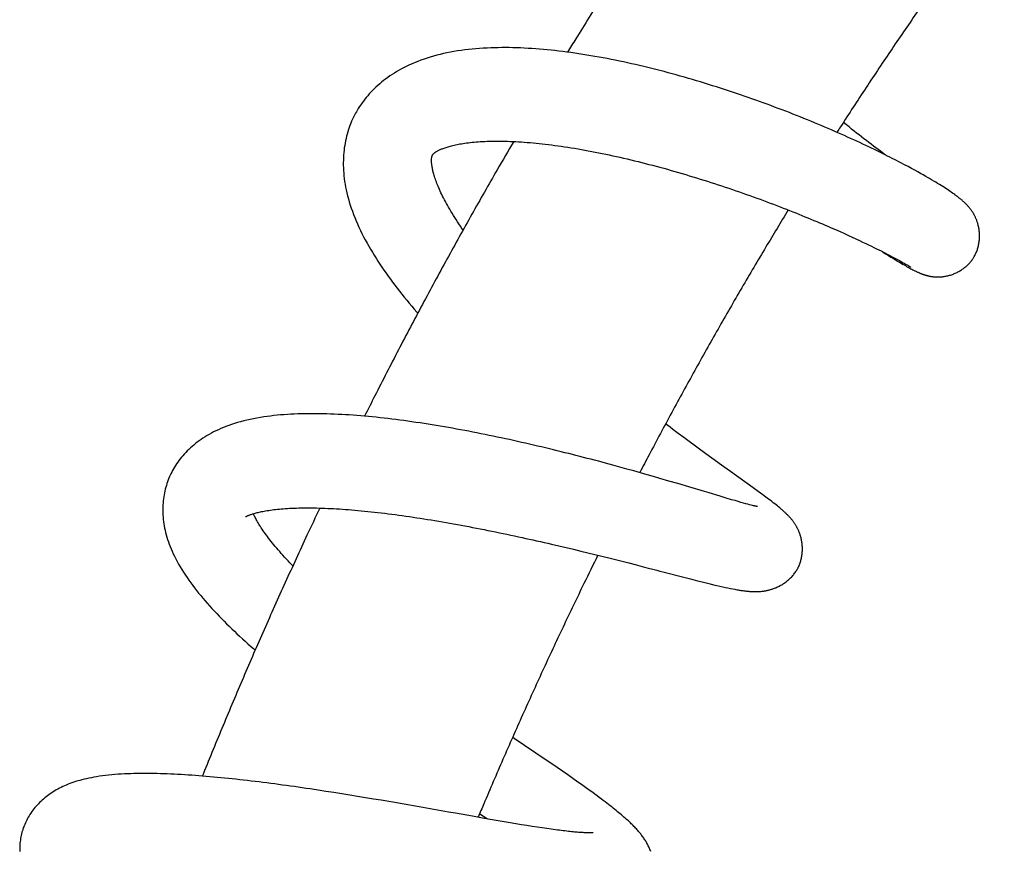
# Model space of a CAD drawing. Header units: millimetres. Extents: x 117 to 1320, y -43 to 1845.
# Tile 20 of 106: x 160 to 222, y 629 to 682. Entities that reach past the tile are written whole.
import ezdxf

# ---------------------------------------------------------------- set-up
doc = ezdxf.new("R2010")
doc.units = ezdxf.units.MM
doc.header["$LTSCALE"] = 65.395
doc.layers.get('0').update_dxf_attribs({"linetype": 'CONTINUOUS'})

msp = doc.modelspace()

# ---------------------------------------------------------------- linework, layer by layer
at = {"color": 7, "linetype": 'Continuous'}
for p, q in [((212.037, 674.92), (211.839, 675.082)), ((215.677, 672.421), (215.437, 672.547)), ((215.902, 672.302), (215.677, 672.421)), ((216.114, 672.188), (215.902, 672.302)), ((216.314, 672.079), (216.114, 672.188)), ((216.503, 671.975), (216.314, 672.079)), ((216.681, 671.876), (216.503, 671.975)), ((216.85, 671.781), (216.681, 671.876)), ((217.01, 671.69), (216.85, 671.781)), ((217.374, 671.478), (217.234, 671.56)), ((217.507, 671.399), (217.374, 671.478)), ((217.634, 671.324), (217.507, 671.399)), ((217.754, 671.251), (217.634, 671.324)), ((217.869, 671.18), (217.754, 671.251)), ((217.978, 671.112), (217.869, 671.18)), ((218.082, 671.047), (217.978, 671.112)), ((218.181, 670.984), (218.082, 671.047)), ((218.276, 670.923), (218.181, 670.984)), ((218.366, 670.864), (218.276, 670.923)), ((218.452, 670.807), (218.366, 670.864)), ((218.535, 670.751), (218.452, 670.807)), ((218.614, 670.697), (218.535, 670.751)), ((218.69, 670.644), (218.614, 670.697)), ((218.762, 670.593), (218.69, 670.644)), ((211.335, 668.351), (211.627, 668.222)), ((211.627, 668.222), (211.899, 668.1)), ((211.899, 668.1), (212.155, 667.984)), ((212.155, 667.984), (212.396, 667.874)), ((212.396, 667.874), (212.624, 667.768)), ((212.624, 667.768), (212.84, 667.668)), ((212.84, 667.668), (213.044, 667.571)), ((213.044, 667.571), (213.238, 667.479)), ((213.238, 667.479), (213.421, 667.391)), ((213.421, 667.391), (213.595, 667.307)), ((213.595, 667.307), (213.759, 667.227)), ((213.759, 667.227), (213.915, 667.15)), ((213.915, 667.15), (214.063, 667.077)), ((214.063, 667.077), (214.202, 667.007)), ((214.202, 667.007), (214.399, 666.908)), ((214.399, 666.908), (214.579, 666.815)), ((214.486, 666.838), (214.661, 666.728)), ((214.579, 666.815), (214.745, 666.729)), ((214.661, 666.728), (214.824, 666.627)), ((214.745, 666.729), (214.897, 666.65)), ((214.824, 666.627), (214.974, 666.534)), ((214.897, 666.65), (215.034, 666.578)), ((214.974, 666.534), (215.113, 666.45)), ((215.034, 666.578), (215.158, 666.511)), ((215.158, 666.511), (215.269, 666.451)), ((215.113, 666.45), (215.24, 666.373)), ((215.24, 666.373), (215.356, 666.304)), ((215.269, 666.451), (215.401, 666.379)), ((215.356, 666.304), (215.462, 666.242)), ((215.401, 666.379), (215.489, 666.331)), ((215.462, 666.242), (215.558, 666.185)), ((215.489, 666.331), (215.592, 666.272)), ((215.558, 666.185), (215.647, 666.134)), ((215.592, 666.272), (215.662, 666.233)), ((215.647, 666.134), (215.73, 666.086)), ((215.662, 666.233), (215.725, 666.197)), ((215.725, 666.197), (215.781, 666.164)), ((215.73, 666.086), (215.808, 666.043)), ((215.781, 666.164), (215.832, 666.135)), ((215.808, 666.043), (215.882, 666.001)), ((215.832, 666.135), (215.877, 666.108)), ((215.877, 666.108), (215.916, 666.084)), ((215.882, 666.001), (215.952, 665.963)), ((215.916, 666.084), (215.951, 666.064)), ((215.951, 666.064), (215.981, 666.045)), ((215.952, 665.963), (216.018, 665.926)), ((215.981, 666.045), (216.006, 666.03)), ((216.006, 666.03), (216.026, 666.017)), ((216.018, 665.926), (216.082, 665.892)), ((216.026, 666.017), (216.037, 666.01)), ((216.037, 666.01), (216.046, 666.004)), ((216.046, 666.004), (216.053, 665.999)), ((216.053, 665.999), (216.058, 665.996)), ((216.058, 665.996), (216.061, 665.995)), ((216.082, 665.892), (216.143, 665.859)), ((216.143, 665.859), (216.202, 665.829)), ((216.202, 665.829), (216.24, 665.809)), ((216.24, 665.809), (216.277, 665.79)), ((216.277, 665.79), (216.314, 665.772)), ((216.314, 665.772), (216.35, 665.753)), ((216.35, 665.753), (216.386, 665.736)), ((216.386, 665.736), (216.422, 665.718)), ((216.422, 665.718), (216.458, 665.701)), ((216.458, 665.701), (216.494, 665.684)), ((216.494, 665.684), (216.531, 665.668)), ((216.531, 665.668), (216.568, 665.651)), ((200.958, 655.941), (200.676, 656.156)), ((201.812, 655.299), (201.473, 655.553)), ((202.146, 655.051), (201.812, 655.299)), ((202.474, 654.809), (202.146, 655.051)), ((202.797, 654.572), (202.474, 654.809)), ((203.113, 654.341), (202.797, 654.572)), ((203.422, 654.116), (203.113, 654.341)), ((203.727, 653.895), (203.422, 654.116)), ((197.362, 653.564), (196.91, 653.686)), ((197.808, 653.442), (197.362, 653.564)), ((204.028, 653.677), (203.727, 653.895)), ((204.324, 653.464), (204.028, 653.677)), ((198.246, 653.321), (197.808, 653.442)), ((198.676, 653.201), (198.246, 653.321)), ((199.097, 653.083), (198.676, 653.201)), ((199.51, 652.965), (199.097, 653.083)), ((199.913, 652.85), (199.51, 652.965)), ((204.748, 653.16), (204.324, 653.464)), ((206.166, 652.144), (204.748, 653.16)), ((200.308, 652.736), (199.913, 652.85)), ((200.884, 652.568), (200.308, 652.736)), ((201.438, 652.405), (200.884, 652.568)), ((202.142, 652.197), (201.438, 652.405)), ((206.49, 651.909), (206.166, 652.144)), ((206.772, 651.703), (206.49, 651.909)), ((206.961, 651.565), (206.772, 651.703)), ((204.475, 651.5), (204.099, 651.612)), ((204.822, 651.398), (204.475, 651.5)), ((205.035, 651.336), (204.822, 651.398)), ((205.229, 651.28), (205.035, 651.336)), ((205.406, 651.23), (205.229, 651.28)), ((205.565, 651.185), (205.406, 651.23)), ((205.708, 651.145), (205.565, 651.185)), ((205.836, 651.111), (205.708, 651.145)), ((205.948, 651.081), (205.836, 651.111)), ((206.045, 651.056), (205.948, 651.081)), ((206.129, 651.035), (206.045, 651.056)), ((206.201, 651.018), (206.129, 651.035)), ((206.261, 651.004), (206.201, 651.018)), ((207.132, 651.437), (206.961, 651.565)), ((207.239, 651.357), (207.132, 651.437)), ((207.339, 651.28), (207.239, 651.357)), ((207.434, 651.207), (207.339, 651.28)), ((207.525, 651.137), (207.434, 651.207)), ((207.611, 651.069), (207.525, 651.137)), ((207.693, 651.004), (207.611, 651.069)), ((207.771, 650.94), (207.693, 651.004)), ((193.511, 648.609), (193.975, 648.501)), ((193.975, 648.501), (194.436, 648.393)), ((194.436, 648.393), (194.893, 648.284)), ((194.893, 648.284), (195.345, 648.175)), ((195.345, 648.175), (195.793, 648.066)), ((195.793, 648.066), (196.235, 647.958)), ((196.235, 647.958), (196.671, 647.85)), ((196.671, 647.85), (197.101, 647.742)), ((197.101, 647.742), (197.526, 647.636)), ((197.526, 647.636), (197.945, 647.529)), ((197.945, 647.529), (198.357, 647.424)), ((198.357, 647.424), (198.763, 647.32)), ((198.763, 647.32), (199.357, 647.167)), ((201.737, 646.55), (202.227, 646.424)), ((202.227, 646.424), (202.68, 646.309)), ((202.68, 646.309), (202.96, 646.239)), ((202.96, 646.239), (203.221, 646.174)), ((203.221, 646.174), (203.462, 646.115)), ((203.462, 646.115), (203.685, 646.062)), ((203.685, 646.062), (203.891, 646.013)), ((203.891, 646.013), (204.083, 645.969)), ((204.083, 645.969), (204.263, 645.928)), ((204.263, 645.928), (204.432, 645.891)), ((204.432, 645.891), (204.592, 645.857)), ((204.592, 645.857), (204.743, 645.826)), ((204.743, 645.826), (204.888, 645.797)), ((204.888, 645.797), (205.026, 645.771)), ((191.17, 636.417), (191.069, 636.486)), ((193.859, 634.58), (193.344, 634.933)), ((194.196, 634.348), (193.859, 634.58)), ((194.528, 634.118), (194.196, 634.348)), ((194.853, 633.891), (194.528, 634.118)), ((179.346, 633.09), (178.849, 633.166)), ((179.843, 633.013), (179.346, 633.09)), ((180.34, 632.934), (179.843, 633.013)), ((180.838, 632.854), (180.34, 632.934)), ((181.336, 632.773), (180.838, 632.854)), ((181.832, 632.691), (181.336, 632.773)), ((182.325, 632.609), (181.832, 632.691)), ((182.816, 632.527), (182.325, 632.609)), ((183.545, 632.403), (182.816, 632.527)), ((184.263, 632.279), (183.545, 632.403)), ((185.204, 632.115), (184.263, 632.279)), ((188.556, 631.524), (187.477, 631.715)), ((189.178, 631.415), (188.556, 631.524)), ((189.001, 631.687), (189.483, 631.362)), ((189.779, 631.31), (189.178, 631.415)), ((190.168, 631.243), (189.779, 631.31)), ((190.547, 631.179), (190.168, 631.243)), ((190.917, 631.116), (190.547, 631.179)), ((191.277, 631.056), (190.917, 631.116)), ((191.627, 630.998), (191.277, 631.056)), ((191.967, 630.943), (191.627, 630.998)), ((192.295, 630.891), (191.967, 630.943)), ((192.612, 630.842), (192.295, 630.891)), ((192.917, 630.796), (192.612, 630.842)), ((193.21, 630.753), (192.917, 630.796)), ((193.489, 630.713), (193.21, 630.753))]:
    msp.add_line(p, q, dxfattribs=at)
for points in [[(215.437, 672.547), (215.311, 672.612), (215.181, 672.679), (215.047, 672.748), (214.907, 672.819), (214.762, 672.893), (214.612, 672.968), (214.456, 673.046), (214.296, 673.125), (214.13, 673.207), (213.96, 673.29), (213.786, 673.374), (213.608, 673.459), (213.427, 673.546), (213.243, 673.633), (213.056, 673.721), (212.868, 673.808), (212.678, 673.896), (212.486, 673.984), (212.293, 674.072), (212.097, 674.161), (211.899, 674.249), (211.698, 674.338), (211.495, 674.428), (211.29, 674.517), (211.083, 674.607), (210.873, 674.698), (210.662, 674.788), (210.448, 674.878), (210.232, 674.969), (210.015, 675.059), (209.795, 675.15), (209.574, 675.24), (209.351, 675.33), (209.127, 675.421), (208.901, 675.511), (208.673, 675.6), (208.445, 675.69), (208.214, 675.779), (207.983, 675.868), (207.75, 675.956), (207.517, 676.044), (207.282, 676.132), (207.047, 676.219), (206.81, 676.305), (206.573, 676.391), (206.334, 676.477), (206.094, 676.562), (205.853, 676.646), (205.611, 676.73), (205.367, 676.814), (205.122, 676.897), (204.875, 676.98), (204.628, 677.062), (204.379, 677.143), (204.13, 677.224), (203.879, 677.304), (203.628, 677.383), (203.376, 677.462), (203.123, 677.54), (202.87, 677.616), (202.616, 677.692), (202.362, 677.768), (202.107, 677.842), (201.852, 677.915), (201.597, 677.987), (201.342, 678.058), (201.086, 678.128), (200.831, 678.196), (200.576, 678.264), (200.321, 678.33), (200.065, 678.395), (199.81, 678.459), (199.555, 678.522), (199.3, 678.584), (199.045, 678.644), (198.789, 678.703), (198.534, 678.761), (198.279, 678.817), (198.024, 678.873), (197.769, 678.926), (197.513, 678.979), (197.258, 679.03), (197.003, 679.08), (196.748, 679.128), (196.493, 679.175), (196.238, 679.221), (195.984, 679.264), (195.731, 679.307), (195.478, 679.347), (195.225, 679.386), (194.974, 679.424), (194.723, 679.459), (194.473, 679.493), (194.224, 679.525), (193.976, 679.555), (193.729, 679.583), (193.484, 679.61), (193.24, 679.634), (192.998, 679.657), (192.758, 679.677), (192.518, 679.696), (192.278, 679.713), (192.038, 679.727), (191.799, 679.74), (191.562, 679.751), (191.325, 679.759), (191.09, 679.766), (190.856, 679.77), (190.623, 679.772), (190.391, 679.772), (190.159, 679.769), (189.926, 679.764), (189.693, 679.757), (189.46, 679.747), (189.226, 679.734), (188.992, 679.719), (188.759, 679.7), (188.526, 679.678), (188.294, 679.654), (188.064, 679.626), (187.837, 679.595), (187.611, 679.562), (187.387, 679.524), (187.166, 679.484), (186.948, 679.441), (186.733, 679.394), (186.52, 679.344), (186.311, 679.291), (186.104, 679.235), (185.901, 679.176), (185.702, 679.113), (185.506, 679.048), (185.315, 678.98), (185.127, 678.909), (184.945, 678.836), (184.766, 678.761), (184.593, 678.683), (184.424, 678.603), (184.26, 678.521), (184.101, 678.438), (183.945, 678.352), (183.794, 678.264), (183.647, 678.175), (183.503, 678.084), (183.364, 677.991), (183.228, 677.896), (183.096, 677.799), (182.967, 677.701), (182.843, 677.602), (182.721, 677.5), (182.603, 677.398), (182.489, 677.293), (182.378, 677.188), (182.271, 677.081), (182.166, 676.973), (182.066, 676.863), (181.968, 676.753), (181.874, 676.641), (181.783, 676.528), (181.696, 676.415), (181.612, 676.3), (181.531, 676.184), (181.453, 676.067), (181.378, 675.949), (181.306, 675.831), (181.256, 675.744)], [(181.256, 675.744), (181.206, 675.653), (181.141, 675.53), (181.079, 675.406), (181.019, 675.28), (180.962, 675.152), (180.908, 675.023), (180.857, 674.892), (180.809, 674.759), (180.763, 674.624), (180.72, 674.488), (180.68, 674.35), (180.643, 674.21), (180.608, 674.068), (180.577, 673.924), (180.549, 673.779), (180.523, 673.632), (180.501, 673.483), (180.482, 673.333), (180.466, 673.181), (180.454, 673.027), (180.445, 672.871), (180.439, 672.713), (180.436, 672.554), (180.437, 672.392), (180.442, 672.228), (180.45, 672.063), (180.462, 671.895), (180.478, 671.724), (180.498, 671.552), (180.521, 671.377), (180.549, 671.2), (180.582, 671.02), (180.618, 670.838), (180.66, 670.653), (180.705, 670.466), (180.756, 670.277), (180.811, 670.086), (180.871, 669.892), (180.935, 669.697), (181.004, 669.501), (181.078, 669.303), (181.156, 669.104), (181.239, 668.905), (181.326, 668.704), (181.417, 668.504), (181.512, 668.303), (181.61, 668.103), (181.712, 667.903), (181.817, 667.705), (181.925, 667.507), (182.035, 667.312), (182.147, 667.119), (182.261, 666.928), (182.377, 666.738), (182.495, 666.55), (182.615, 666.362), (182.738, 666.175), (182.864, 665.988), (182.992, 665.801), (183.123, 665.614), (183.257, 665.426), (183.394, 665.237), (183.534, 665.048), (183.676, 664.859), (183.821, 664.671), (183.968, 664.482), (184.116, 664.294), (184.267, 664.106), (184.42, 663.918), (184.575, 663.731), (184.731, 663.545), (184.889, 663.359), (185.048, 663.173), (185.112, 663.101)], [(214.483, 673.032), (214.301, 673.166), (214.159, 673.271), (214.016, 673.377), (213.872, 673.485), (213.726, 673.595), (213.579, 673.706), (213.431, 673.819), (213.281, 673.935), (213.13, 674.051), (212.978, 674.17), (212.824, 674.291), (212.669, 674.413), (212.513, 674.537), (212.355, 674.663), (212.197, 674.791), (212.037, 674.92)], [(186.042, 673.034), (186.05, 673.047), (186.059, 673.061), (186.067, 673.073), (186.075, 673.084), (186.083, 673.094), (186.091, 673.103), (186.1, 673.113), (186.11, 673.123), (186.121, 673.133), (186.133, 673.144), (186.146, 673.156), (186.161, 673.168), (186.178, 673.181), (186.197, 673.195), (186.219, 673.21), (186.243, 673.225), (186.269, 673.242), (186.297, 673.259), (186.328, 673.276), (186.361, 673.294), (186.397, 673.313), (186.434, 673.331), (186.474, 673.35), (186.516, 673.37), (186.561, 673.389), (186.608, 673.409), (186.658, 673.429), (186.71, 673.449), (186.766, 673.469), (186.825, 673.49), (186.887, 673.511), (186.951, 673.531), (187.019, 673.552), (187.09, 673.572), (187.164, 673.592), (187.241, 673.612), (187.321, 673.632), (187.404, 673.651), (187.49, 673.67), (187.578, 673.689), (187.67, 673.707), (187.764, 673.724), (187.862, 673.741), (187.963, 673.757), (188.068, 673.773), (188.177, 673.788), (188.289, 673.802), (188.405, 673.816), (188.523, 673.829), (188.645, 673.841), (188.771, 673.852), (188.901, 673.862), (189.036, 673.871), (189.176, 673.88), (189.321, 673.887), (189.469, 673.893), (189.621, 673.898), (189.774, 673.901), (189.93, 673.903), (190.088, 673.904), (190.249, 673.904), (190.412, 673.902), (190.577, 673.899), (190.745, 673.895), (190.916, 673.889), (191.088, 673.882), (191.262, 673.874), (191.438, 673.864), (191.617, 673.853), (191.797, 673.84), (191.979, 673.826), (192.163, 673.811), (192.35, 673.794), (192.539, 673.776), (192.729, 673.757), (192.922, 673.736), (193.117, 673.714), (193.315, 673.69), (193.514, 673.665), (193.716, 673.639), (193.92, 673.611), (194.125, 673.582), (194.332, 673.551), (194.541, 673.519), (194.751, 673.486), (194.963, 673.451), (195.176, 673.415), (195.39, 673.378), (195.605, 673.339), (195.821, 673.3), (196.039, 673.259), (196.257, 673.217), (196.476, 673.173), (196.696, 673.129), (196.917, 673.083), (197.139, 673.036), (197.362, 672.988), (197.585, 672.939), (197.809, 672.888), (198.035, 672.837), (198.26, 672.784), (198.487, 672.73), (198.715, 672.675), (198.943, 672.619), (199.172, 672.562), (199.401, 672.503), (199.631, 672.444), (199.861, 672.384), (200.092, 672.323), (200.322, 672.261), (200.553, 672.197), (200.784, 672.133), (201.015, 672.069), (201.246, 672.003), (201.476, 671.937), (201.706, 671.87), (201.935, 671.802), (202.164, 671.734), (202.392, 671.665), (202.62, 671.595), (202.847, 671.525), (203.073, 671.454), (203.299, 671.383), (203.524, 671.311), (203.749, 671.238), (203.973, 671.165), (204.197, 671.091), (204.42, 671.017), (204.643, 670.942), (204.865, 670.867), (205.086, 670.791), (205.307, 670.715), (205.527, 670.638), (205.745, 670.561), (205.963, 670.484), (206.179, 670.406), (206.395, 670.328), (206.609, 670.25), (206.821, 670.172), (207.032, 670.094), (207.241, 670.016), (207.449, 669.937), (207.655, 669.859), (207.859, 669.781), (208.061, 669.703), (208.261, 669.625), (208.46, 669.547), (208.656, 669.47), (208.851, 669.392), (209.044, 669.315), (209.235, 669.238), (209.425, 669.161), (209.613, 669.083), (209.799, 669.007), (209.983, 668.93), (210.165, 668.854), (210.344, 668.778), (210.52, 668.704), (210.692, 668.63), (210.86, 668.558), (211.023, 668.487), (211.182, 668.418), (211.335, 668.351)], [(187.957, 668.324), (187.886, 668.425), (187.79, 668.565), (187.697, 668.703), (187.606, 668.839), (187.518, 668.974), (187.433, 669.108), (187.35, 669.24), (187.269, 669.371), (187.191, 669.5), (187.116, 669.628), (187.043, 669.753), (186.974, 669.876), (186.907, 669.996), (186.844, 670.113), (186.784, 670.227), (186.726, 670.339), (186.671, 670.449), (186.618, 670.558), (186.568, 670.664), (186.52, 670.768), (186.474, 670.87), (186.431, 670.969), (186.39, 671.066), (186.352, 671.16), (186.315, 671.252), (186.281, 671.341), (186.25, 671.428), (186.22, 671.513), (186.193, 671.594), (186.167, 671.673), (186.144, 671.749), (186.123, 671.822), (186.103, 671.893), (186.085, 671.961), (186.069, 672.027), (186.054, 672.09), (186.041, 672.152), (186.029, 672.211), (186.018, 672.268), (186.009, 672.324), (186.001, 672.377), (185.995, 672.428), (185.989, 672.477), (185.985, 672.523), (185.981, 672.568), (185.979, 672.61), (185.978, 672.65), (185.977, 672.687), (185.977, 672.723), (185.978, 672.756), (185.98, 672.787), (185.982, 672.815), (185.985, 672.841), (185.988, 672.865), (185.991, 672.887), (185.995, 672.906), (185.999, 672.924), (186.003, 672.939), (186.007, 672.953), (186.011, 672.967), (186.016, 672.979), (186.022, 672.993), (186.028, 673.006), (186.035, 673.021), (186.042, 673.034)], [(217.234, 671.56), (217.162, 671.603), (217.01, 671.69)], [(220.01, 666.587), (220.03, 666.621), (220.059, 666.669), (220.086, 666.718), (220.112, 666.769), (220.138, 666.82), (220.162, 666.873), (220.185, 666.927), (220.207, 666.981), (220.228, 667.037), (220.248, 667.093), (220.266, 667.15), (220.283, 667.209), (220.299, 667.268), (220.314, 667.327), (220.327, 667.388), (220.34, 667.449), (220.35, 667.511), (220.36, 667.573), (220.367, 667.635), (220.374, 667.698), (220.379, 667.761), (220.382, 667.824), (220.385, 667.887), (220.385, 667.95), (220.385, 668.013), (220.383, 668.075), (220.379, 668.137), (220.374, 668.198), (220.368, 668.258), (220.361, 668.317), (220.353, 668.376), (220.344, 668.433), (220.333, 668.489), (220.322, 668.544), (220.31, 668.598), (220.297, 668.65), (220.284, 668.701), (220.269, 668.75), (220.255, 668.797), (220.24, 668.844), (220.224, 668.889), (220.208, 668.932), (220.192, 668.974), (220.175, 669.015), (220.159, 669.055), (220.142, 669.093), (220.125, 669.13), (220.108, 669.166), (220.091, 669.201), (220.073, 669.234), (220.056, 669.267), (220.038, 669.3), (220.019, 669.333), (219.999, 669.367), (219.978, 669.401), (219.957, 669.436), (219.934, 669.47), (219.911, 669.505), (219.886, 669.54), (219.862, 669.575), (219.837, 669.609), (219.812, 669.642), (219.786, 669.675), (219.761, 669.706), (219.736, 669.737), (219.71, 669.768), (219.684, 669.798), (219.658, 669.827), (219.632, 669.856), (219.606, 669.884), (219.58, 669.912), (219.553, 669.939), (219.527, 669.966), (219.5, 669.992), (219.474, 670.018), (219.447, 670.043), (219.421, 670.068), (219.394, 670.093), (219.368, 670.117), (219.341, 670.141), (219.314, 670.164), (219.286, 670.188), (219.259, 670.212), (219.231, 670.235), (219.203, 670.258), (219.175, 670.282), (219.146, 670.305), (219.116, 670.328), (219.087, 670.352), (219.057, 670.375), (219.026, 670.399), (218.995, 670.423), (218.964, 670.446), (218.932, 670.47), (218.899, 670.494), (218.866, 670.519), (218.832, 670.543), (218.762, 670.593)], [(214.289, 666.963), (214.297, 666.958), (214.486, 666.838)], [(216.568, 665.651), (216.587, 665.643), (216.606, 665.634), (216.626, 665.626), (216.645, 665.618), (216.665, 665.61), (216.685, 665.601), (216.706, 665.593), (216.726, 665.585), (216.747, 665.577), (216.768, 665.569), (216.79, 665.561), (216.812, 665.553), (216.834, 665.545), (216.857, 665.537), (216.881, 665.529), (216.904, 665.521), (216.929, 665.513), (216.954, 665.505), (216.979, 665.497), (217.004, 665.49), (217.03, 665.483), (217.056, 665.475), (217.082, 665.468), (217.109, 665.461), (217.136, 665.455), (217.164, 665.448), (217.193, 665.441), (217.223, 665.435), (217.254, 665.429), (217.287, 665.422), (217.321, 665.416), (217.357, 665.41), (217.395, 665.404), (217.435, 665.399), (217.476, 665.394), (217.516, 665.39), (217.557, 665.386), (217.597, 665.383), (217.635, 665.381), (217.673, 665.379), (217.71, 665.378), (217.748, 665.378), (217.786, 665.378), (217.827, 665.378), (217.871, 665.38), (217.916, 665.382), (217.963, 665.385), (218.011, 665.389), (218.061, 665.394), (218.112, 665.401), (218.165, 665.408), (218.218, 665.417), (218.273, 665.427), (218.329, 665.439), (218.387, 665.452), (218.445, 665.466), (218.504, 665.482), (218.564, 665.5), (218.623, 665.519), (218.683, 665.54), (218.742, 665.562), (218.801, 665.586), (218.859, 665.611), (218.917, 665.637), (218.974, 665.665), (219.031, 665.694), (219.087, 665.724), (219.141, 665.755), (219.195, 665.788), (219.248, 665.821), (219.3, 665.856), (219.351, 665.891), (219.4, 665.928), (219.448, 665.965), (219.496, 666.003), (219.541, 666.042), (219.586, 666.081), (219.629, 666.121), (219.671, 666.162), (219.712, 666.204), (219.751, 666.246), (219.789, 666.289), (219.825, 666.332), (219.861, 666.375), (219.895, 666.419), (219.927, 666.464), (219.959, 666.509), (219.989, 666.554), (220.01, 666.587)], [(194.82, 654.231), (194.598, 654.287), (194.357, 654.347), (194.115, 654.407), (193.872, 654.467), (193.627, 654.527), (193.381, 654.587), (193.134, 654.646), (192.885, 654.705), (192.636, 654.764), (192.385, 654.823), (192.134, 654.881), (191.881, 654.938), (191.628, 654.996), (191.375, 655.053), (191.121, 655.109), (190.866, 655.165), (190.611, 655.22), (190.356, 655.275), (190.101, 655.329), (189.846, 655.383), (189.59, 655.435), (189.335, 655.487), (189.08, 655.539), (188.824, 655.589), (188.569, 655.639), (188.314, 655.688), (188.059, 655.737), (187.804, 655.784), (187.549, 655.831), (187.294, 655.877), (187.039, 655.922), (186.784, 655.966), (186.529, 656.01), (186.274, 656.052), (186.019, 656.094), (185.764, 656.135), (185.509, 656.175), (185.255, 656.214), (185.001, 656.252), (184.747, 656.288), (184.494, 656.324), (184.242, 656.359), (183.991, 656.392), (183.74, 656.425), (183.49, 656.456), (183.241, 656.486), (182.993, 656.515), (182.746, 656.542), (182.5, 656.568), (182.256, 656.593), (182.013, 656.617), (181.771, 656.639), (181.53, 656.659), (181.29, 656.679), (181.051, 656.697), (180.813, 656.713), (180.577, 656.729), (180.341, 656.742), (180.106, 656.754), (179.871, 656.765), (179.638, 656.774), (179.405, 656.782), (179.173, 656.787), (178.943, 656.792), (178.713, 656.794), (178.483, 656.795), (178.255, 656.794), (178.029, 656.791), (177.804, 656.786), (177.581, 656.779), (177.36, 656.77), (177.141, 656.759), (176.925, 656.746), (176.711, 656.731), (176.498, 656.714), (176.287, 656.695), (176.076, 656.673), (175.865, 656.648), (175.654, 656.621), (175.442, 656.59), (175.229, 656.557), (175.015, 656.52), (174.803, 656.479), (174.592, 656.436), (174.385, 656.389), (174.182, 656.34), (173.983, 656.287), (173.789, 656.232), (173.601, 656.175), (173.418, 656.115), (173.242, 656.053), (173.071, 655.99), (172.907, 655.925), (172.747, 655.858), (172.593, 655.789), (172.443, 655.719), (172.297, 655.646), (172.156, 655.572), (172.018, 655.496), (171.884, 655.418), (171.753, 655.339), (171.626, 655.257), (171.503, 655.174), (171.382, 655.089), (171.266, 655.003), (171.153, 654.915), (171.043, 654.825), (170.937, 654.734), (170.833, 654.642), (170.733, 654.548), (170.636, 654.453), (170.542, 654.356), (170.451, 654.258), (170.363, 654.159), (170.279, 654.059), (170.197, 653.958), (170.119, 653.856), (170.044, 653.753), (169.972, 653.65), (169.903, 653.546), (169.838, 653.441), (169.775, 653.336), (169.716, 653.23), (169.66, 653.124), (169.607, 653.017), (169.569, 652.937)], [(201.473, 655.553), (201.131, 655.81), (200.958, 655.941)], [(196.91, 653.686), (196.681, 653.747), (196.451, 653.809), (196.22, 653.87), (195.987, 653.931), (195.753, 653.992), (195.517, 654.053), (195.281, 654.114), (195.044, 654.175), (194.82, 654.231)], [(169.569, 652.937), (169.532, 652.855), (169.486, 652.746), (169.442, 652.636), (169.401, 652.524), (169.362, 652.41), (169.326, 652.295), (169.292, 652.179), (169.261, 652.061), (169.232, 651.941), (169.207, 651.821), (169.184, 651.698), (169.163, 651.575), (169.146, 651.45), (169.132, 651.324), (169.12, 651.198), (169.112, 651.07), (169.106, 650.941), (169.103, 650.812), (169.104, 650.682), (169.107, 650.552), (169.114, 650.421), (169.123, 650.29), (169.136, 650.158), (169.152, 650.025), (169.171, 649.89), (169.193, 649.754), (169.219, 649.616), (169.249, 649.477), (169.282, 649.336), (169.319, 649.194), (169.36, 649.05), (169.405, 648.905), (169.453, 648.759), (169.506, 648.612), (169.562, 648.463), (169.623, 648.313), (169.689, 648.161), (169.759, 648.006), (169.835, 647.847), (169.917, 647.685), (170.005, 647.518), (170.099, 647.349), (170.198, 647.178), (170.301, 647.007), (170.408, 646.837), (170.518, 646.668), (170.63, 646.503), (170.745, 646.339), (170.861, 646.177), (170.98, 646.016), (171.102, 645.856), (171.227, 645.696), (171.355, 645.536), (171.486, 645.376), (171.621, 645.216), (171.759, 645.055), (171.899, 644.894), (172.043, 644.732), (172.189, 644.571), (172.337, 644.411), (172.488, 644.251), (172.64, 644.091), (172.795, 643.931), (172.951, 643.773), (173.11, 643.614), (173.27, 643.456), (173.432, 643.298), (173.596, 643.14), (173.762, 642.983), (173.929, 642.826), (174.098, 642.669), (174.269, 642.513), (174.44, 642.357), (174.613, 642.202), (174.788, 642.047), (174.901, 641.947)], [(204.099, 651.612), (203.407, 651.818), (203.26, 651.863), (203.11, 651.908), (202.142, 652.197)], [(174.323, 650.329), (174.323, 650.329), (174.323, 650.329), (174.326, 650.331), (174.331, 650.334), (174.338, 650.338), (174.347, 650.343), (174.358, 650.349), (174.372, 650.356), (174.388, 650.365), (174.406, 650.374), (174.427, 650.383), (174.45, 650.394), (174.476, 650.405), (174.505, 650.418), (174.536, 650.43), (174.571, 650.444), (174.608, 650.457), (174.648, 650.472), (174.692, 650.487), (174.738, 650.502), (174.788, 650.518), (174.842, 650.534), (174.898, 650.55), (174.958, 650.566), (175.021, 650.583), (175.086, 650.599), (175.156, 650.615), (175.229, 650.632), (175.305, 650.648), (175.386, 650.664), (175.471, 650.68), (175.562, 650.697), (175.656, 650.713), (175.756, 650.728), (175.859, 650.743), (175.966, 650.758), (176.076, 650.772), (176.188, 650.785), (176.303, 650.797), (176.421, 650.809), (176.543, 650.82), (176.668, 650.83), (176.797, 650.839), (176.93, 650.848), (177.065, 650.855), (177.204, 650.862), (177.346, 650.868), (177.492, 650.873), (177.64, 650.877), (177.791, 650.88), (177.945, 650.882), (178.103, 650.883), (178.263, 650.883), (178.425, 650.882), (178.591, 650.88), (178.759, 650.877), (178.93, 650.873), (179.103, 650.867), (179.279, 650.861), (179.457, 650.854), (179.637, 650.846), (179.819, 650.836), (180.004, 650.826), (180.191, 650.814), (180.38, 650.802), (180.571, 650.788), (180.765, 650.774), (180.961, 650.758), (181.159, 650.741), (181.359, 650.723), (181.562, 650.704), (181.767, 650.684), (181.973, 650.663), (182.182, 650.641), (182.393, 650.618), (182.606, 650.594), (182.821, 650.569), (183.037, 650.543), (183.255, 650.516), (183.475, 650.488), (183.696, 650.459), (183.918, 650.429), (184.141, 650.399), (184.366, 650.367), (184.591, 650.334), (184.818, 650.301), (185.045, 650.267), (185.273, 650.232), (185.502, 650.196), (185.732, 650.159), (185.962, 650.122), (186.193, 650.084), (186.426, 650.045), (186.659, 650.005), (186.893, 649.965), (187.128, 649.923), (187.365, 649.881), (187.602, 649.839), (187.839, 649.795), (188.078, 649.751), (188.317, 649.706), (188.556, 649.66), (188.796, 649.614), (189.036, 649.567), (189.276, 649.52), (189.517, 649.472), (189.757, 649.424), (189.997, 649.375), (190.237, 649.326), (190.476, 649.276), (190.715, 649.226), (190.954, 649.176), (191.192, 649.125), (191.429, 649.074), (191.666, 649.023), (191.902, 648.971)], [(177.269, 647.24), (177.195, 647.316), (177.08, 647.437), (176.967, 647.557), (176.857, 647.675), (176.75, 647.792), (176.645, 647.908), (176.543, 648.023), (176.443, 648.136), (176.347, 648.247), (176.253, 648.357), (176.162, 648.466), (176.074, 648.572), (175.988, 648.678), (175.906, 648.781), (175.826, 648.882), (175.749, 648.982), (175.676, 649.079), (175.605, 649.175), (175.536, 649.268), (175.471, 649.361), (175.408, 649.451), (175.347, 649.54), (175.289, 649.627), (175.234, 649.711), (175.183, 649.792), (175.135, 649.87), (175.09, 649.944), (175.048, 650.015), (175.009, 650.084), (174.973, 650.149), (174.939, 650.213), (174.907, 650.273), (174.877, 650.332), (174.849, 650.388), (174.824, 650.442), (174.8, 650.493), (174.789, 650.518)], [(206.435, 650.969), (206.436, 650.969), (206.435, 650.969), (206.433, 650.969), (206.429, 650.97), (206.424, 650.97), (206.416, 650.972), (206.407, 650.973), (206.396, 650.975), (206.384, 650.978), (206.369, 650.981), (206.352, 650.984), (206.333, 650.988), (206.311, 650.993), (206.287, 650.998), (206.261, 651.004)], [(208.989, 647.123), (209.008, 647.16), (209.033, 647.212), (209.057, 647.266), (209.079, 647.32), (209.101, 647.376), (209.121, 647.433), (209.141, 647.491), (209.159, 647.55), (209.175, 647.61), (209.191, 647.671), (209.205, 647.732), (209.217, 647.795), (209.228, 647.858), (209.238, 647.922), (209.246, 647.986), (209.253, 648.051), (209.258, 648.117), (209.262, 648.183), (209.264, 648.248), (209.264, 648.314), (209.263, 648.38), (209.261, 648.445), (209.257, 648.51), (209.251, 648.575), (209.244, 648.638), (209.236, 648.701), (209.227, 648.763), (209.216, 648.824), (209.205, 648.884), (209.192, 648.943), (209.178, 649), (209.164, 649.055), (209.148, 649.109), (209.133, 649.162), (209.116, 649.212), (209.1, 649.26), (209.083, 649.307), (209.066, 649.352), (209.048, 649.395), (209.031, 649.436), (209.013, 649.476), (208.996, 649.515), (208.978, 649.552), (208.96, 649.588), (208.943, 649.623), (208.924, 649.658), (208.906, 649.691), (208.888, 649.724), (208.87, 649.755), (208.851, 649.786), (208.832, 649.817), (208.813, 649.848), (208.793, 649.879), (208.772, 649.91), (208.751, 649.941), (208.729, 649.972), (208.707, 650.003), (208.684, 650.035), (208.66, 650.066), (208.636, 650.097), (208.612, 650.127), (208.587, 650.158), (208.562, 650.188), (208.536, 650.218), (208.511, 650.248), (208.485, 650.277), (208.458, 650.306), (208.432, 650.335), (208.405, 650.364), (208.378, 650.392), (208.351, 650.42), (208.323, 650.448), (208.295, 650.475), (208.267, 650.503), (208.238, 650.531), (208.209, 650.559), (208.179, 650.587), (208.149, 650.615), (208.118, 650.643), (208.086, 650.672), (208.054, 650.701), (208.021, 650.729), (207.987, 650.759), (207.953, 650.788), (207.918, 650.818), (207.883, 650.848), (207.847, 650.878), (207.771, 650.94)], [(191.902, 648.971), (192.341, 648.874), (192.576, 648.822), (192.81, 648.769), (193.044, 648.716), (193.278, 648.663), (193.511, 648.609)], [(199.357, 647.167), (200.123, 646.968), (200.31, 646.92), (200.495, 646.872), (200.678, 646.824), (201.737, 646.55)], [(205.026, 645.771), (205.093, 645.759), (205.158, 645.748), (205.221, 645.737), (205.284, 645.726), (205.345, 645.716), (205.404, 645.707), (205.463, 645.698), (205.52, 645.69), (205.576, 645.683), (205.631, 645.675), (205.685, 645.669), (205.738, 645.663), (205.79, 645.657), (205.841, 645.652), (205.891, 645.647), (205.94, 645.643), (205.989, 645.639), (206.037, 645.636), (206.085, 645.634), (206.132, 645.631), (206.179, 645.629), (206.225, 645.628), (206.27, 645.627), (206.315, 645.627), (206.36, 645.627), (206.404, 645.628), (206.448, 645.629), (206.491, 645.63), (206.535, 645.632), (206.578, 645.635), (206.621, 645.638), (206.664, 645.642), (206.708, 645.646), (206.751, 645.651), (206.795, 645.656), (206.838, 645.662), (206.881, 645.669), (206.924, 645.676), (206.967, 645.683), (207.009, 645.692), (207.052, 645.701), (207.095, 645.71), (207.138, 645.72), (207.181, 645.731), (207.225, 645.743), (207.27, 645.756), (207.315, 645.77), (207.361, 645.784), (207.407, 645.8), (207.455, 645.816), (207.503, 645.834), (207.552, 645.854), (207.601, 645.874), (207.652, 645.896), (207.704, 645.92), (207.757, 645.945), (207.81, 645.972), (207.864, 646), (207.918, 646.03), (207.971, 646.062), (208.025, 646.094), (208.078, 646.129), (208.131, 646.164), (208.184, 646.201), (208.235, 646.239), (208.286, 646.278), (208.336, 646.319), (208.385, 646.361), (208.433, 646.403), (208.48, 646.447), (208.526, 646.492), (208.571, 646.538), (208.614, 646.584), (208.656, 646.632), (208.697, 646.68), (208.736, 646.729), (208.774, 646.778), (208.81, 646.828), (208.845, 646.879), (208.879, 646.93), (208.91, 646.981), (208.94, 647.032), (208.969, 647.084), (208.989, 647.123)], [(193.344, 634.933), (193.17, 635.052), (191.17, 636.417)], [(164.95, 634.007), (164.779, 633.978), (164.616, 633.948), (164.46, 633.916), (164.31, 633.884), (164.166, 633.85), (164.026, 633.815), (163.89, 633.779), (163.759, 633.742), (163.631, 633.703), (163.507, 633.662), (163.386, 633.621), (163.268, 633.577), (163.153, 633.533), (163.04, 633.487), (162.93, 633.439), (162.822, 633.39), (162.717, 633.34), (162.613, 633.287), (162.512, 633.234), (162.413, 633.178), (162.316, 633.121), (162.221, 633.063), (162.127, 633.003), (162.036, 632.941), (161.946, 632.877), (161.858, 632.812), (161.772, 632.745), (161.688, 632.677), (161.605, 632.607), (161.524, 632.535), (161.445, 632.462), (161.368, 632.386), (161.293, 632.31), (161.219, 632.231), (161.148, 632.151), (161.078, 632.07), (161.011, 631.987), (160.946, 631.902), (160.883, 631.817), (160.822, 631.73), (160.764, 631.643), (160.709, 631.555), (160.656, 631.467), (160.606, 631.378), (160.559, 631.288), (160.514, 631.198), (160.472, 631.109), (160.433, 631.019), (160.396, 630.929), (160.37, 630.862)], [(178.849, 633.166), (178.601, 633.203), (178.353, 633.24), (178.106, 633.277), (177.858, 633.313), (177.611, 633.348), (177.364, 633.384), (177.117, 633.418), (176.87, 633.453), (176.623, 633.487), (176.376, 633.52), (176.13, 633.553), (175.884, 633.585), (175.638, 633.617), (175.393, 633.648), (175.148, 633.679), (174.904, 633.709), (174.661, 633.738), (174.419, 633.767), (174.177, 633.794), (173.937, 633.822), (173.697, 633.848), (173.459, 633.874), (173.222, 633.899), (172.987, 633.923), (172.752, 633.946), (172.519, 633.968), (172.287, 633.99), (172.057, 634.01), (171.828, 634.03), (171.6, 634.049), (171.373, 634.067), (171.147, 634.084), (170.923, 634.1), (170.699, 634.115), (170.477, 634.129), (170.256, 634.142), (170.036, 634.155), (169.817, 634.166), (169.599, 634.176), (169.382, 634.184), (169.167, 634.192), (168.952, 634.199), (168.739, 634.204), (168.527, 634.208), (168.316, 634.211), (168.107, 634.212), (167.899, 634.212), (167.693, 634.211), (167.489, 634.208), (167.287, 634.204), (167.086, 634.198), (166.887, 634.191), (166.689, 634.181), (166.492, 634.171), (166.295, 634.158), (166.098, 634.143), (165.9, 634.125), (165.703, 634.106), (165.507, 634.084), (165.315, 634.06), (165.129, 634.034), (164.95, 634.007)], [(199.739, 629.324), (199.716, 629.385), (199.692, 629.444), (199.667, 629.503), (199.642, 629.56), (199.615, 629.617), (199.588, 629.673), (199.56, 629.729), (199.531, 629.784), (199.501, 629.838), (199.47, 629.892), (199.439, 629.946), (199.406, 629.999), (199.372, 630.053), (199.337, 630.106), (199.302, 630.158), (199.265, 630.21), (199.227, 630.262), (199.189, 630.314), (199.149, 630.366), (199.109, 630.417), (199.067, 630.469), (199.024, 630.521), (198.98, 630.573), (198.934, 630.625), (198.888, 630.677), (198.84, 630.73), (198.791, 630.782), (198.74, 630.836), (198.688, 630.889), (198.635, 630.944), (198.579, 630.999), (198.522, 631.055), (198.463, 631.112), (198.402, 631.17), (198.338, 631.229), (198.272, 631.289), (198.204, 631.351), (198.134, 631.413), (198.061, 631.477), (197.987, 631.542), (197.909, 631.608), (197.829, 631.675), (197.747, 631.744), (197.662, 631.814), (197.574, 631.885), (197.483, 631.958), (197.389, 632.033), (197.293, 632.109), (197.193, 632.187), (197.09, 632.267), (196.983, 632.349), (196.873, 632.433), (196.759, 632.519), (196.639, 632.609), (196.513, 632.703), (196.38, 632.801), (196.241, 632.903), (196.095, 633.009), (195.944, 633.118), (195.791, 633.228), (195.636, 633.339), (195.482, 633.449), (195.327, 633.558), (195.171, 633.669), (194.853, 633.891)], [(187.477, 631.715), (187.033, 631.793), (186.808, 631.833), (185.204, 632.115)], [(160.37, 630.862), (160.345, 630.793), (160.315, 630.703), (160.286, 630.612), (160.26, 630.519), (160.235, 630.424), (160.213, 630.328), (160.193, 630.231), (160.175, 630.133), (160.16, 630.034), (160.146, 629.933), (160.136, 629.832), (160.127, 629.731), (160.122, 629.628), (160.118, 629.526), (160.117, 629.423), (160.119, 629.321)], [(196.112, 630.497), (196.112, 630.497), (196.111, 630.497), (196.109, 630.497), (196.105, 630.496), (196.099, 630.496), (196.092, 630.495), (196.082, 630.494), (196.071, 630.493), (196.057, 630.492), (196.041, 630.491), (196.023, 630.49), (196.002, 630.489), (195.978, 630.488), (195.952, 630.487), (195.922, 630.487), (195.89, 630.486), (195.854, 630.486), (195.814, 630.486), (195.77, 630.487), (195.723, 630.488), (195.672, 630.489), (195.617, 630.491), (195.558, 630.494), (195.496, 630.497), (195.429, 630.5), (195.359, 630.505), (195.285, 630.51), (195.208, 630.516), (195.127, 630.522), (195.043, 630.529), (194.955, 630.537), (194.863, 630.546), (194.769, 630.555), (194.67, 630.565), (194.569, 630.576), (194.463, 630.588), (194.354, 630.601), (194.242, 630.614), (194.125, 630.628), (194.005, 630.644), (193.882, 630.66), (193.754, 630.677), (193.623, 630.694), (193.489, 630.713)]]:
    msp.add_lwpolyline(points, dxfattribs=at)
for points, knots in [([(205.095, 695.374), (204.651, 694.755), (203.602, 693.28), (201.967, 690.931), (200.195, 688.321), (198.447, 685.684), (196.724, 683.019), (195.419, 680.949), (194.686, 679.768), (194.513, 679.488)], [0, 0, 0, 0, 2.285561, 5.430367, 8.585361, 11.749615, 14.922607, 18.104465, 19.091844, 19.091844, 19.091844, 19.091844]), ([(221.941, 689.602), (221.832, 689.455), (221.146, 688.538), (219.895, 686.839), (218.204, 684.487), (216.534, 682.107), (214.884, 679.699), (213.256, 677.264), (212.113, 675.51), (211.508, 674.57), (211.434, 674.455)], [0, 0, 0, 0, 0.549444, 3.434093, 6.330469, 9.238495, 12.157389, 15.086756, 18.026711, 18.438495, 18.438495, 18.438495, 18.438495]), ([(191.135, 673.88), (190.788, 673.288), (189.904, 671.769), (188.502, 669.31), (186.938, 666.496), (185.402, 663.659), (183.894, 660.801), (182.69, 658.457), (181.989, 657.066), (181.775, 656.638)], [0, 0, 0, 0, 2.059646, 5.272448, 8.49188, 11.717851, 14.94969, 18.187255, 19.622219, 19.622219, 19.622219, 19.622219]), ([(208.377, 669.58), (207.905, 668.809), (206.923, 667.187), (205.452, 664.697), (203.961, 662.111), (202.495, 659.501), (201.053, 656.87), (199.911, 654.731), (199.25, 653.469), (199.055, 653.095)], [0, 0, 0, 0, 2.711636, 5.688843, 8.674399, 11.667742, 14.668566, 17.676435, 18.94204, 18.94204, 18.94204, 18.94204]), ([(178.963, 650.872), (178.692, 650.302), (177.961, 648.75), (176.789, 646.205), (175.457, 643.23), (174.156, 640.238), (172.885, 637.23), (172.038, 635.164), (171.609, 634.102), (171.588, 634.05)], [0, 0, 0, 0, 1.8912, 5.147126, 8.406553, 11.669211, 14.934551, 18.202401, 18.369893, 18.369893, 18.369893, 18.369893]), ([(196.42, 647.912), (196.127, 647.321), (195.391, 645.821), (194.229, 643.403), (192.944, 640.653), (191.686, 637.885), (190.456, 635.101), (189.535, 632.957), (189.023, 631.742), (188.906, 631.463)], [0, 0, 0, 0, 1.980733, 5.011915, 8.047805, 11.087785, 14.131807, 17.179304, 18.087473, 18.087473, 18.087473, 18.087473])]:
    msp.add_open_spline(points, degree=3, knots=knots, dxfattribs=at)

doc.saveas('drawing.dxf')
